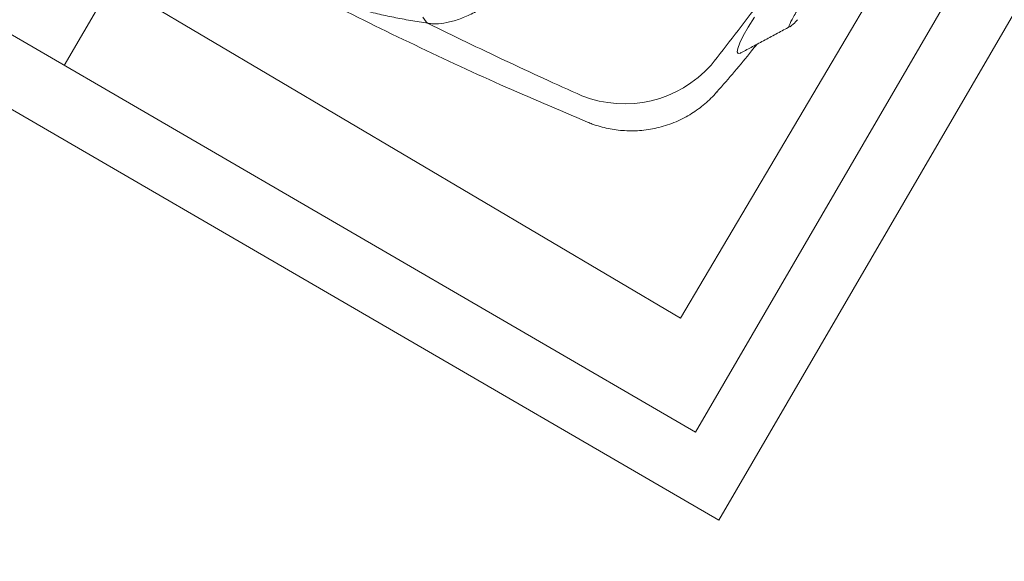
# Model space of a CAD drawing. Header units: millimetres. Extents: x -1131 to 37929, y -9154 to 9180.
# Tile 37 of 85: x 14246 to 14706, y 4099 to 4352. Entities that reach past the tile are written whole.
import ezdxf

# ---------------------------------------------------------------- set-up
doc = ezdxf.new("R2010")
doc.units = ezdxf.units.MM
doc.layers.add('GREYSCALE', color=9, linetype='Continuous', lineweight=0, true_color=0x808080)

# ---------------------------------------------------------------- blocks, each defined once
blk = doc.blocks.new('FLOOR PLAN')
at = {"layer": 'GREYSCALE'}
for p, q in [((15237.47, 14498.25), (14648, 13484.58)), ((15558.04, 14311.83), (14953.45, 13272.17)), ((15516.93, 14300.95), (14942.57, 13313.28)), ((15165.22, 13754.86, -57105.36), (14935.54, 13366.63, -57105.36)), ((14392, 13688.18, -57105.36), (14935.54, 13366.63, -57105.36)), ((14942.57, 13313.28), (14353.42, 13655.88)), ((14953.45, 13272.17), (14312.32, 13645)), ((14816.91, 13505.03, -57105.4), (14815.4, 13507.12, -57105.4)), ((14967.23, 13502.52, -57105.4), (14970.1, 13507.18, -57105.4)), ((14964.9, 13498.4, -57105.4), (14967.23, 13502.52, -57105.4)), ((14986.41, 13502.63, -57105.4), (14986.54, 13502.65, -57105.4)), ((14963.27, 13495.11, -57105.4), (14964.9, 13498.4, -57105.4)), ((14962.02, 13490.93, -57105.4), (14962.29, 13492.55, -57105.4)), ((14962.29, 13492.55, -57105.4), (14963.27, 13495.11, -57105.4)), ((14962.46, 13490.17, -57105.4), (14962.02, 13490.93, -57105.4)), ((14963.59, 13490.36, -57105.4), (14962.46, 13490.17, -57105.4)), ((14963.95, 13490.58, -57105.4), (14963.59, 13490.36, -57105.4)), ((14963.97, 13490.55, -57105.4), (14963.97, 13490.55, -57105.4)), ((14952.58, 13472.33, -57105.4), (14952.58, 13472.34, -57105.4)), ((14892.23, 13458.13, -57105.4), (14892.23, 13458.12, -57105.4))]:
    blk.add_line(p, q, dxfattribs=at)
for centre, radius, start, end in [((21130.68, 10361.07), 7752.88, 141.708854, 166.516628), ((21130.68, 10361.07), 7602.52, 141.773276, 166.244763), ((14909.46, 13520.71, -57105.4), 54.05, 248.4512, 318.3203)]:
    blk.add_arc(centre, radius, start, end, dxfattribs=at)
at = {"layer": 'GREYSCALE', "ltscale": 0.25}
for centre, radius, start, end in [((21162.38, 10254.78), 7836.99, 141.329977, 165.793479), ((21207.44, 10240.08), 7731.89, 141.956801, 165.483737)]:
    blk.add_arc(centre, radius, start, end, dxfattribs=at)
at = {"layer": 'GREYSCALE'}
for points, knots in [([(14949.83, 13484.77, -57105.4), (14953.63, 13489.55, -57105.4), (14961.24, 13499.11, -57105.4), (14972.31, 13513.84, -57105.4), (14983.13, 13528.83, -57105.4), (14990.08, 13539.06, -57105.4), (14993.56, 13544.18, -57105.4)], [0, 0, 0, 0, 0.249503, 0.499006, 0.749503, 1, 1, 1, 1]), ([(14817.8, 13504.27, -57105.4), (14818.55, 13504.16, -57105.4), (14819.32, 13504.09, -57105.4), (14820.92, 13504.04, -57105.4), (14821.75, 13504.05, -57105.4), (14824.26, 13504.22, -57105.4), (14826.01, 13504.49, -57105.4), (14829.64, 13505.33, -57105.4), (14831.52, 13505.91, -57105.4), (14834.45, 13507.02, -57105.4), (14835.44, 13507.43, -57105.4), (14837.44, 13508.33, -57105.4), (14838.45, 13508.82, -57105.4), (14841.51, 13510.4, -57105.4), (14843.55, 13511.61, -57105.4), (14847.63, 13514.32, -57105.4), (14849.68, 13515.83, -57105.4), (14852.22, 13517.94, -57105.4), (14852.73, 13518.37, -57105.4), (14853.74, 13519.25, -57105.4), (14854.24, 13519.7, -57105.4), (14855.73, 13521.07, -57105.4), (14856.7, 13522.02, -57105.4), (14858.62, 13523.99, -57105.4), (14859.56, 13525.01, -57105.4), (14860.95, 13526.6, -57105.4), (14861.4, 13527.14, -57105.4), (14862.08, 13527.97, -57105.4), (14862.3, 13528.25, -57105.4), (14862.75, 13528.81, -57105.4), (14862.97, 13529.09, -57105.4), (14863.19, 13529.37, -57105.4)], [0, 0, 0, 0, 0.0625, 0.0625, 0.125, 0.125, 0.25, 0.25, 0.375, 0.375, 0.4375, 0.4375, 0.5, 0.5, 0.625, 0.625, 0.75, 0.75, 0.78125, 0.78125, 0.8125, 0.8125, 0.875, 0.875, 0.9375, 0.9375, 0.96875, 0.96875, 0.984375, 0.984375, 1, 1, 1, 1]), ([(15001.66, 13528.53, -57105.4), (15001.66, 13528.53, -57105.4), (15000.21, 13527.6, -57105.4), (14999.08, 13523.96, -57105.4), (14996.06, 13520.07, -57105.4), (14993.6, 13515.98, -57105.4), (14991.32, 13512.37, -57105.4), (14989.4, 13509.17, -57105.4), (14987.9, 13506.54, -57105.4), (14986.82, 13504.5, -57105.4), (14986.26, 13503.17, -57105.4), (14986.11, 13502.53, -57105.4), (14986.33, 13502.61, -57105.4), (14986.41, 13502.63, -57105.4)], [0, 0, 0, 0, 0.000001, 0.102794, 0.208141, 0.312848, 0.420372, 0.524648, 0.631769, 0.736112, 0.843311, 0.947618, 1, 1, 1, 1]), ([(14892.25, 13458.15, -57105.4), (14878.66, 13463.88, -57105.4), (14850.62, 13475.73, -57105.4), (14808.82, 13495.28, -57105.4), (14774.51, 13512.17, -57105.4), (14754.68, 13522.88, -57105.4), (14755.85, 13522.26, -57105.4)], [0, 0, 0, 0, 0.27832, 0.574596, 0.870871, 1, 1, 1, 1]), ([(14790.07, 13509.79, -57105.4), (14791.46, 13509.42, -57105.4), (14795.31, 13508.4, -57105.4), (14801.74, 13507.05, -57105.4), (14809.52, 13505.59, -57105.4), (14815.05, 13504.7, -57105.4), (14817.82, 13504.26, -57105.4)], [0, 0, 0, 0, 0.157579, 0.438078, 0.719047, 1, 1, 1, 1]), ([(14990.23, 13505.96, -57105.4), (14989.97, 13505.66, -57105.4), (14989.29, 13504.89, -57105.4), (14988.48, 13504.08, -57105.4), (14987.67, 13503.38, -57105.4), (14987.13, 13502.95, -57105.4), (14986.66, 13502.7, -57105.4), (14986.55, 13502.64, -57105.4)], [0, 0, 0, 0, 0.216023, 0.560392, 0.763973, 0.942309, 1, 1, 1, 1]), ([(14817.8, 13504.27, -57105.4), (14817.76, 13504.27, -57105.4), (14817.72, 13504.29, -57105.4), (14817.63, 13504.33, -57105.4), (14817.58, 13504.36, -57105.4), (14817.45, 13504.43, -57105.4), (14817.37, 13504.5, -57105.4), (14817.14, 13504.69, -57105.4), (14817.01, 13504.85, -57105.4), (14816.91, 13505.02, -57105.4)], [0, 0, 0, 0, 0.125, 0.125, 0.25, 0.25, 0.5, 0.5, 1, 1, 1, 1]), ([(14817.82, 13504.26, -57105.4), (14829.69, 13498.36, -57105.4), (14841.61, 13492.6, -57105.4), (14865.54, 13481.32, -57105.4), (14877.55, 13475.82, -57105.4), (14889.61, 13470.44, -57105.4)], [0, 0, 0, 0, 0.5, 0.5, 1, 1, 1, 1]), ([(14986.54, 13502.65, -57105.4), (14984.65, 13501.65, -57105.4), (14980.85, 13499.64, -57105.4), (14975.07, 13496.55, -57105.4), (14969.43, 13493.51, -57105.4), (14965.75, 13491.51, -57105.4), (14964, 13490.57, -57105.4)], [0, 0, 0, 0, 0.2528454, 0.5089886, 0.7672662, 1, 1, 1, 1]), ([(14971.15, 13494.43, -57105.4), (14970.36, 13493.42, -57105.4), (14964.45, 13485.84, -57105.4), (14958.12, 13478.59, -57105.4), (14952.62, 13472.3, -57105.4)], [0, 0, 0, 0, 0.132817, 1, 1, 1, 1]), ([(14952.64, 13472.28, -57105.4), (14952.58, 13472.21, -57105.4), (14951.71, 13471.14, -57105.4), (14949.83, 13469.24, -57105.4), (14946.99, 13466.62, -57105.4), (14943.95, 13464.23, -57105.4), (14940.74, 13462.06, -57105.4), (14937.26, 13460.07, -57105.4), (14933.53, 13458.29, -57105.4), (14929.59, 13456.78, -57105.4), (14925.58, 13455.61, -57105.4), (14921.55, 13454.76, -57105.4), (14917.51, 13454.23, -57105.4), (14913.49, 13454.01, -57105.4), (14909.51, 13454.09, -57105.4), (14905.6, 13454.47, -57105.4), (14901.77, 13455.12, -57105.4), (14898.04, 13456.04, -57105.4), (14894.86, 13457.04, -57105.4), (14892.96, 13457.84, -57105.4), (14892.24, 13458.14, -57105.4)], [0, 0, 0, 0, 0.0043, 0.062427, 0.120682, 0.179038, 0.237474, 0.295974, 0.360442, 0.424188, 0.487097, 0.549223, 0.610606, 0.671276, 0.731251, 0.79054, 0.849146, 0.907063, 0.964275, 1, 1, 1, 1])]:
    blk.add_open_spline(points, degree=3, knots=knots, dxfattribs=at)
for points in [[(14816.91, 13505.02, -57105.4), (14816.91, 13505.03, -57105.4), (14816.91, 13505.03, -57105.4), (14816.91, 13505.03, -57105.4)], [(14817.82, 13504.26, -57105.4), (14817.81, 13504.26, -57105.4), (14817.8, 13504.26, -57105.4), (14817.8, 13504.27, -57105.4)]]:
    blk.add_open_spline(points, degree=3, dxfattribs=at)

msp = doc.modelspace()

# ---------------------------------------------------------------- block references
at = {"layer": 'GREYSCALE'}
msp.add_blockref('FLOOR PLAN', (-381.03, -9153.54), dxfattribs=at)

doc.saveas('drawing.dxf')
